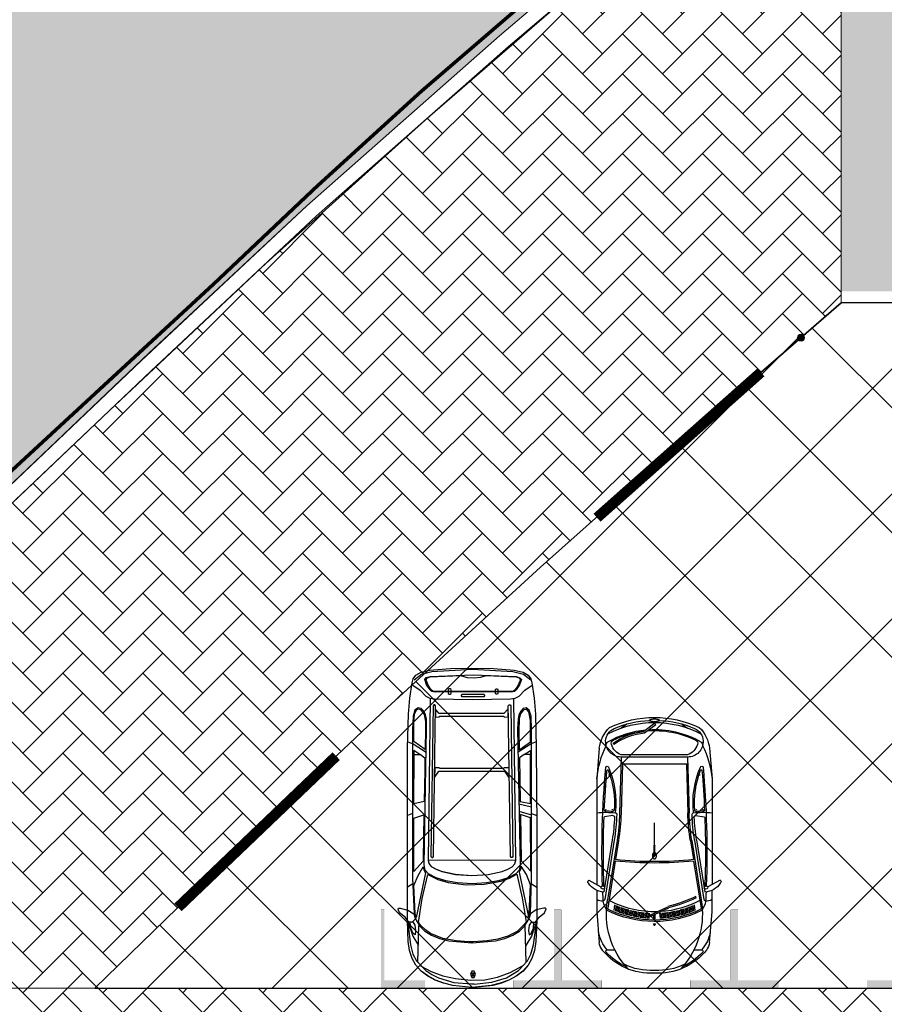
# Model space of a CAD drawing. Header units: millimetres. Extents: x 747415 to 1601423, y -236173 to 551995.
# Tile 247 of 256: x 995564 to 1007795, y 176898 to 190835. Entities that reach past the tile are written whole.
import ezdxf

# ---------------------------------------------------------------- set-up
doc = ezdxf.new("R2010")
doc.units = ezdxf.units.MM
doc.header["$LTSCALE"] = 100
doc.header["$MEASUREMENT"] = 0
doc.linetypes.add('DASHED2', pattern=[9.525, 6.35, -3.175])
doc.layers.get('0').update_dxf_attribs({"linetype": 'CONTINUOUS', "lineweight": 0})
for name, color, linetype, lineweight in [('T--A9032_HEKWERKEN', 8, 'CONTINUOUS', 0), ('T--A9041_VERHARDING_Wegen', 21, 'CONTINUOUS', 0), ('T--A9042_BEPLANTING', 90, 'CONTINUOUS', 0), ('T--L9032_HEKWERKEN', 7, 'CONTINUOUS', 0), ('T--L9041_VERHARDING_Trottoir', 8, 'CONTINUOUS', 0), ('T--L9042_BEPLANTING', 90, 'CONTINUOUS', 0), ('T--L9067_BEHEERVOORZIENING_Belijning', 7, 'DASHED2', 0), ('T--L9071_TERREINMEUBILAIR_Bank', 250, 'CONTINUOUS', 0)]:
    doc.layers.add(name, color=color, linetype=linetype, lineweight=lineweight)
for name, color, linetype in [('T--A9041_VERHARDING_Parkeren', 9, 'CONTINUOUS'), ('T--L9041_VERHARDING_Wegen', 7, 'CONTINUOUS'), ('T--L9082_INRICHTING_SPECIFIEK_Auto', 8, 'CONTINUOUS')]:
    doc.layers.add(name, color=color, linetype=linetype)
doc.layers.add('T--A9072_BELIJNING', color=7, linetype='CONTINUOUS', lineweight=0, true_color=0xffffff)

# ---------------------------------------------------------------- blocks, each defined once
blk = doc.blocks.new('auto111')
at = {"linetype": 'Continuous'}
for points in [[(3685, 1817), (3756, 1799), (3801, 1840), (3799, 1888), (3728, 1941), (3669, 2020), (3616, 2040), (3601, 2033), (3601, 2010), (3629, 1901), (3685, 1817)], [(4315, 1842), (4203, 1878), (4073, 1898), (3776, 1908), (2462, 1908), (1334, 1906), (854, 1893), (628, 1875), (414, 1842), (356, 1824), (305, 1789), (262, 1715), (234, 1593), (211, 1299), (203, 994), (211, 689), (234, 396), (262, 272), (305, 201), (356, 163), (412, 147), (628, 114), (854, 94), (1334, 84), (2462, 79), (3776, 79), (4073, 89), (4200, 112), (4315, 147), (4411, 201), (4495, 274), (4564, 369), (4622, 475), (4665, 595), (4698, 724), (4724, 994), (4698, 1265), (4665, 1395), (4620, 1514), (4564, 1621), (4493, 1713), (4411, 1789), (4315, 1842)], [(369, 1814), (290, 1710), (252, 1560), (221, 989), (252, 414), (290, 264), (369, 160)], [(445, 1832), (518, 1728), (600, 1647), (630, 1591), (640, 1525), (648, 986), (640, 450), (630, 381), (600, 328), (518, 247), (445, 142)], [(2988, 1669), (1062, 1636), (928, 1639), (864, 1652), (816, 1677), (778, 1713), (765, 1756), (798, 1802), (887, 1827), (1072, 1835), (2523, 1835), (3179, 1835), (3679, 1814), (3773, 1784), (3857, 1733), (3928, 1659), (3984, 1568), (4030, 1456), (4063, 1321), (4094, 994), (4094, 991), (4094, 991), (4063, 661), (4030, 529), (3984, 414), (3926, 323), (3857, 252), (3773, 201), (3679, 168), (3179, 150), (2523, 150), (1072, 150), (887, 155), (798, 183), (765, 226), (778, 269), (816, 305), (864, 333), (928, 343), (1062, 348), (2988, 313), (3065, 325), (3118, 376), (3171, 483), (3214, 618), (3245, 788), (3258, 991), (3260, 991), (3258, 991), (3245, 1197), (3214, 1365), (3171, 1499), (3118, 1609), (3065, 1657), (2988, 1669)], [(1357, 1657), (1245, 1817), (1072, 1819), (989, 1819), (854, 1807), (793, 1779), (783, 1753), (790, 1723), (859, 1669), (958, 1652), (1062, 1652), (1357, 1657)], [(1248, 1901), (1276, 1827), (1395, 1644)], [(1428, 1730), (1372, 1819), (1431, 1819)], [(2094, 1669), (2124, 1817), (1428, 1814), (1428, 1723), (1474, 1659), (1652, 1662), (2094, 1669)], [(2264, 1835), (2290, 1908)], [(2937, 1685), (3085, 1819), (2328, 1817), (2279, 1675), (2912, 1685), (2937, 1685)], [(3103, 1652), (3733, 1784), (3677, 1799), (3280, 1817), (3138, 1756), (3019, 1685), (3062, 1675), (3103, 1652)], [(3260, 1832), (3303, 1906)], [(4678, 963), (4650, 714), (4587, 506), (4487, 338), (4350, 208), (4254, 160), (4122, 122), (3776, 79), (4073, 89), (4203, 112), (4317, 147), (4411, 198), (4493, 272), (4561, 361), (4617, 463), (4663, 577), (4696, 701), (4724, 963), (4724, 963), (4724, 966), (4724, 973), (4724, 976), (4724, 996), (4696, 1265), (4665, 1393), (4620, 1512), (4561, 1619), (4493, 1713), (4411, 1789), (4315, 1842), (4203, 1878), (4073, 1898), (3776, 1908), (4122, 1865), (4254, 1830), (4350, 1779), (4487, 1647), (4543, 1563), (4589, 1469), (4653, 1253), (4676, 999), (4676, 963), (4678, 963)], [(3779, 1906), (4000, 1832), (4132, 1753)], [(3794, 1832), (3845, 1802), (3918, 1794), (3982, 1799), (3959, 1827), (3888, 1860), (3806, 1868)], [(3804, 1751), (3466, 1697), (3128, 1619), (3197, 1479), (3240, 1329), (3270, 1075), (3265, 823), (3220, 579), (3179, 465), (3123, 361), (3456, 285), (3796, 229), (3829, 249), (3931, 356), (4000, 485), (4043, 630), (4066, 778), (4078, 976), (4078, 996), (4078, 1039), (4063, 1220), (4030, 1405), (3961, 1581), (3911, 1654), (3847, 1720), (3804, 1751)], [(4371, 1758), (3847, 1746)], [(4421, 1723), (4500, 1573), (4561, 1408), (4599, 1225), (4620, 1011), (4615, 813), (4579, 633), (4513, 452), (4414, 269)], [(325, 1588), (300, 978), (325, 369), (341, 315), (366, 295), (440, 320), (513, 369), (536, 394), (544, 442), (539, 978), (544, 1514), (536, 1560), (513, 1586), (440, 1636), (366, 1662), (338, 1642), (325, 1588)], [(343, 325), (369, 310), (391, 315), (455, 346), (516, 389), (531, 409), (536, 445), (531, 978), (536, 1512), (529, 1550), (511, 1573), (445, 1616), (374, 1644), (348, 1634), (330, 1588), (318, 1372), (310, 1156), (335, 1060), (343, 961), (333, 872), (310, 790), (318, 579), (330, 369), (343, 325)], [(643, 1586), (2927, 1616), (2973, 1601), (3016, 1563), (3052, 1502), (3082, 1423), (3125, 1225), (3141, 994), (3125, 765), (3082, 567), (3052, 488), (3016, 427), (2973, 389), (2927, 374), (643, 404)], [(739, 1545), (2871, 1575), (2887, 1563), (2887, 1550), (2871, 1540), (739, 1509), (724, 1522), (724, 1532), (739, 1545)], [(2925, 374), (2927, 1616), (2970, 1606), (3011, 1570), (3047, 1509), (3077, 1428), (3123, 1227), (3141, 994), (3125, 765), (3082, 567), (3052, 488), (3016, 427), (2973, 386), (2925, 374)], [(785, 1512), (900, 1512), (892, 1456), (887, 1454), (887, 544), (892, 544), (900, 478), (780, 480), (844, 539), (846, 541), (846, 1459), (844, 1461), (785, 1512)], [(1614, 1522), (1753, 1525), (1664, 1461), (1664, 536), (1764, 468), (1616, 468), (1616, 541), (1626, 544), (1626, 1454), (1616, 1459), (1614, 1522)], [(574, 1319), (574, 1301), (564, 1291), (508, 1291), (498, 1301), (498, 1319), (508, 1329), (564, 1329), (574, 1319)], [(607, 1136), (607, 821), (600, 811), (590, 811), (579, 821), (579, 1136), (590, 1146), (600, 1146), (607, 1136)], [(4495, 963), (4495, 978), (4495, 994), (4538, 1016), (4584, 994), (4584, 978), (4584, 963), (4538, 943), (4495, 963)], [(4521, 973), (4521, 978), (4521, 986), (4538, 996), (4559, 986), (4559, 978), (4559, 973), (4538, 963), (4521, 973)], [(574, 635), (574, 656), (564, 663), (508, 663), (498, 656), (498, 635), (508, 628), (564, 628), (574, 635)], [(739, 445), (2871, 414), (2887, 427), (2887, 440), (2871, 450), (739, 480), (724, 468), (724, 455), (739, 445)], [(1359, 325), (1248, 168), (1072, 165), (945, 165), (821, 188), (785, 224), (798, 269), (851, 310), (917, 328), (1095, 333), (1359, 325)], [(1248, 84), (1276, 158), (1395, 341)], [(2091, 313), (2122, 168), (1428, 168), (1428, 257), (1476, 323), (2091, 313)], [(2127, 330), (2168, 153)], [(2231, 330), (2282, 153)], [(2932, 300), (3080, 163), (3026, 163), (2325, 168), (2277, 310), (2932, 300)], [(3095, 328), (3723, 196), (3679, 186), (3270, 165), (3125, 221), (3009, 300), (3054, 308), (3095, 328)], [(1428, 257), (1370, 168), (1431, 168)], [(2262, 153), (2290, 79)], [(3260, 153), (3303, 76)], [(3685, 168), (3753, 188), (3801, 145), (3799, 97), (3728, 43), (3667, -33), (3613, -56), (3601, -46), (3601, -23), (3626, 84), (3685, 168)], [(3779, 79), (4000, 153), (4132, 234)], [(3794, 153), (3845, 183), (3918, 193), (3982, 186), (3959, 158), (3888, 125), (3806, 119)], [(4371, 229), (3847, 241)]]:
    blk.add_lwpolyline(points, dxfattribs=at)
blk = doc.blocks.new('auto64')
for points in [[(-2305, 929), (-2398, 757)], [(-3184, 780), (-2750, 815), (-2446, 815)], [(-1737, 568), (-2574, 701)], [(-1732, 597), (-2470, 715)], [(-436, 780), (-870, 815), (-2366, 815)], [(-1389, 587), (-1404, 705)], [(-3290, 559), (-3290, 669)], [(-2651, 564), (-2732, 572)], [(-2032, 554), (-2698, 660)], [(-1743, 528), (-2580, 662)], [(-2555, 593), (-2536, 585)], [(-2702, 428), (-2782, 435)], [(-2696, 448), (-2776, 455)], [(-2689, 467), (-2769, 474)], [(-2682, 487), (-2763, 494)], [(-2675, 506), (-2755, 513)], [(-2667, 526), (-2748, 533)], [(-2659, 545), (-2740, 552)], [(-1746, 509), (-2012, 551)], [(-660, 453), (-1355, 472)], [(-560, 470), (-1354, 492)], [(-660, 470), (-660, -470)], [(-560, 470), (-560, -470)], [(-530, 470), (-530, -470)], [(-93, 390), (-149, 470)], [(-2739, 291), (-2817, 298)], [(-2735, 311), (-2813, 318)], [(-2730, 330), (-2809, 337)], [(-2725, 350), (-2804, 357)], [(-2720, 370), (-2799, 377)], [(-2714, 389), (-2794, 396)], [(-2709, 409), (-2788, 416)], [(-2763, 133), (-2841, 140)], [(-2762, 153), (-2839, 159)], [(-2760, 172), (-2837, 179)], [(-2758, 192), (-2834, 199)], [(-2754, 212), (-2832, 219)], [(-2751, 232), (-2828, 239)], [(-2747, 252), (-2825, 259)], [(-2743, 271), (-2821, 278)], [(-2697, 199), (-2820, -67), (-2802, -75), (-2678, 192)], [(-2940, -5), (-2921, -13), (-2921, 0), (-2921, 13), (-2940, 5)], [(-2769, 73), (-2846, 80)], [(-2767, 93), (-2845, 100)], [(-2765, 113), (-2843, 120)], [(-2842, 10), (-2785, 10)], [(-1960, 5), (-1810, 5)], [(-1805, 0), (-1490, 0)], [(-216, -141), (-98, 18), (-82, 6), (-197, -148)], [(-2769, -73), (-2846, -80)], [(-2767, -93), (-2845, -100)], [(-2765, -113), (-2843, -120)], [(-2842, -10), (-2794, -10)], [(-2763, -133), (-2841, -140)], [(-1960, -5), (-1810, -5)], [(-2762, -153), (-2839, -159)], [(-2760, -172), (-2837, -179)], [(-2758, -192), (-2834, -199)], [(-2754, -212), (-2832, -219)], [(-2751, -232), (-2828, -239)], [(-2747, -252), (-2825, -259)], [(-2743, -271), (-2821, -278)], [(-2739, -291), (-2817, -298)], [(-2735, -311), (-2813, -318)], [(-2730, -330), (-2809, -337)], [(-2725, -350), (-2804, -357)], [(-2720, -370), (-2799, -377)], [(-2714, -389), (-2794, -396)], [(-2709, -409), (-2788, -416)], [(-93, -390), (-149, -470)], [(-2702, -428), (-2782, -435)], [(-2696, -448), (-2776, -455)], [(-2689, -467), (-2769, -474)], [(-2682, -487), (-2763, -494)], [(-2675, -506), (-2755, -513)], [(-2667, -526), (-2748, -533)], [(-2659, -545), (-2740, -552)], [(-2032, -554), (-2698, -660)], [(-1743, -528), (-2580, -662)], [(-1746, -509), (-2012, -551)], [(-660, -453), (-1355, -472)], [(-560, -470), (-1354, -492)], [(-3290, -669), (-3290, -559)], [(-2651, -564), (-2732, -572)], [(-1737, -568), (-2574, -701)], [(-1732, -597), (-2470, -715)], [(-1389, -587), (-1404, -705)], [(-378, -572), (-361, -583)], [(-2446, -815), (-2750, -815), (-3184, -780)], [(-2305, -929), (-2398, -757)], [(-436, -780), (-870, -815), (-2366, -815)]]:
    blk.add_lwpolyline(points)
for centre, radius, start, end in [((-2200, 703), 271, 122.5061, 177.3807), ((-2326, 918), 24, 28.4487, 144.8117), ((-2747, 53), 874, 128.5195, 183.4666), ((-3167, 580), 200, 94.6669, 128.5195), ((-2919, 231), 573, 102.481, 130.272), ((-2566, 466), 260, 97.9758, 129.7902), ((-2433, 727), 169, 148.6333, 180.9564), ((-1914, -11589), 12332, 92.5802, 93.2009), ((-2568, 738), 36.8, 201.7756, 261.8193), ((-2397, 726), 31.7, 91.422, 214.9423), ((-2413, 734), 28.1, 248.5131, 57.8511), ((-1911, -12958), 13680, 87.9174, 92.0179), ((-1911, -12958), 13700, 84.9558, 91.981), ((-1414, 703), 10, 7.2745, 87.9174), ((-2583, 684), 1241, 353.7279, 6.0623), ((-2583, 684), 1261, 355.3159, 0.6912), ((-1312, 699), 10, 87.4901, 180.6912), ((-1911, -12958), 13680, 85.1291, 87.4901), ((-1012, -605), 1427, 64.4533, 84.2811), ((-500, 275), 509, 45.0724, 82.7817), ((-2779, -464), 1143, 86.7478, 133.301), ((-2747, 53), 854, 132.4061, 156.0666), ((-3310, 669), 20, 0, 132.4061), ((-1377, 0), 1511, 153.8364, 206.6643), ((-1377, 0), 1491, 154.1833, 205.8167), ((-1377, 0), 1373, 152.0676, 176.1797), ((-2715, 657), 20, 86.7478, 153.8364), ((-2701, 641), 20, 80.9423, 154.1833), ((-2779, -464), 1143, 79.9751, 86.7478), ((-87, -521), 2707, 155.7055, 164.5863), ((-87, -521), 2687, 155.7055, 164.6216), ((-1271, 3491), 2960, 260.9423, 268.0852), ((-1271, 3491), 2930, 260.9423, 267.2804), ((-1409, 584), 20, 267.2804, 7.2745), ((-1209, 1822), 1276, 263.6929, 293.3519), ((-1317, 580), 10, 175.3159, 265.0494), ((-1209, 1822), 1256, 265.0494, 291.5959), ((-1306, 688), 2.5, 90, 270), ((-1306, 596), 2.5, 90, 270), ((-1306, 688), 2.5, 270, 90), ((-1306, 596), 2.5, 270, 90), ((-815, 641), 2.5, 90, 270), ((-815, 641), 2.5, 270, 90), ((-750, 663), 10, 291.5959, 85.1291), ((-708, 669), 20, 284.8612, 84.9558), ((-340, 470), 220, 87.5524, 180.0097), ((-306, 380), 241, 108.384, 158.1789), ((-399, 610), 72.8, 40.2199, 88.4107), ((-366, 562), 50, 26.3311, 108.384), ((-1502, 0), 1332, 356.4569, 29.5582), ((-339, 490), 200, 22.8604, 87.5524), ((-1502, 0), 1317, 355.4418, 26.3311), ((-1502, 0), 1432, 332.6464, 27.3536), ((-1502, 0), 1462, 2.7376, 22.8604), ((-1502, 0), 1502, 334.9815, 25.0185), ((-2747, 53), 834, 153.1339, 183.4666), ((3447, 0), 5507, 174.225, 185.775), ((3447, 0), 5487, 174.2369, 185.7631), ((-1271, 3491), 3020, 260.9423, 268.4089), ((-1271, 3491), 3000, 260.9423, 268.4089), ((-1369, 553), 20, 268.0852, 348.1357), ((-1462, 3510), 2979, 271.7693, 271.819), ((-2938, 0), 5, 112.786, 247.214), ((-2842, 0), 10, 90, 270), ((-1377, 0), 1373, 178.392, 207.9324), ((-1992, 0), 13, 140.4731, 180), ((-1992, 0), 13, 180, 219.5269), ((-1975, -14), 34.9, 116.6567, 140.4731), ((-1964, -36), 60, 101.7464, 116.6567), ((-1956, -72), 96.5, 90, 101.7464), ((-1960, 0), 5, 90, 270), ((-1956, -72), 96.5, 78.2536, 90), ((-1949, -36), 60, 63.3433, 78.2536), ((-1938, -14), 34.9, 39.5269, 63.3433), ((-1921, 0), 13, 22.6244, 39.5269), ((-1810, 0), 5, 270, 90), ((185, 0), 245, 173.2506, 180), ((185, 0), 245, 180, 186.7494), ((73, 13), 132, 164.0546, 173.2506), ((3, 33), 59.3, 145.403, 164.0546), ((-40, 63), 7.21, 90, 145.403), ((-40, 63), 7.21, 34.597, 90), ((-83, 33), 59.3, 15.9454, 34.597), ((-153, 13), 132, 6.7494, 15.9454), ((-265, 0), 245, 0, 6.7494), ((-265, 0), 245, 353.2506, 0), ((-2747, -53), 874, 176.5334, 231.4805), ((-2747, -53), 834, 176.5334, 206.8661), ((-1975, 14), 34.9, 219.5269, 243.3433), ((-1964, 36), 60, 243.3433, 258.2536), ((-1956, 72), 96.5, 258.2536, 270), ((-1956, 72), 96.5, 270, 281.7464), ((-1949, 36), 60, 281.7464, 296.6567), ((-1938, 14), 34.9, 296.6567, 320.4731), ((-1921, 0), 13, 320.4731, 337.3756), ((-1502, 0), 1332, 330.4418, 354.8462), ((-1502, 0), 1462, 337.1396, 357.2624), ((73, -13), 132, 186.7494, 195.9454), ((3, -33), 59.3, 195.9454, 214.597), ((-40, -63), 7.21, 214.597, 270), ((-40, -63), 7.21, 270, 325.403), ((-83, -33), 59.3, 325.403, 344.0546), ((-153, -13), 132, 344.0546, 353.2506), ((-1133, -43), 922, 324.9998, 353.9253), ((-1133, -43), 942, 324.9998, 353.5912), ((-1502, 0), 1317, 333.6689, 353.7639), ((-2779, 464), 1143, 226.699, 280.0249), ((-2747, -53), 854, 203.9334, 227.5939), ((-1271, -3491), 3020, 91.5911, 99.0577), ((-1271, -3491), 3000, 91.5911, 99.0577), ((-1271, -3491), 2960, 91.9167, 99.0577), ((-1462, -3510), 2979, 88.1848, 88.2307), ((-1369, -553), 20, 6.1809, 91.9167), ((-1209, -1822), 1276, 66.6481, 96.3071), ((-2583, -684), 1241, 353.9377, 6.1809), ((-340, -470), 220, 179.9903, 272.4476), ((-306, -380), 241, 201.8211, 251.616), ((-3310, -669), 20, 227.5939, 0), ((-2919, -231), 573, 229.728, 257.519), ((-2566, -466), 260, 230.2098, 262.0242), ((-2701, -641), 20, 205.8167, 279.0577), ((-1911, 12958), 13700, 268.019, 275.0515), ((-1271, -3491), 2930, 92.7196, 99.0577), ((-1409, -584), 20, 352.7255, 92.7196), ((-1316, -585), 10, 87.1473, 184.478), ((-2583, -684), 1261, 359.3088, 4.478), ((-1209, -1822), 1256, 68.4041, 94.9506), ((-1911, 12958), 13680, 272.5099, 274.8709), ((-1911, 12958), 13680, 272.5099, 274.7965), ((-1306, -596), 2.5, 90, 270), ((-1306, -688), 2.5, 90, 270), ((-1306, -596), 2.5, 270, 90), ((-1306, -688), 2.5, 270, 90), ((-1012, 605), 1427, 275.7189, 295.5467), ((-815, -641), 2.5, 90, 270), ((-815, -641), 2.5, 270, 90), ((-750, -663), 10, 274.8709, 68.4041), ((-708, -669), 20, 275.0442, 75.1388), ((-500, -275), 509, 277.2183, 314.9276), ((-399, -610), 72.8, 271.5893, 319.7801), ((-366, -562), 50, 251.616, 333.6689), ((-339, -490), 200, 272.4476, 337.1396), ((-3167, -580), 200, 231.4805, 265.3331), ((-2568, -738), 36.8, 98.1807, 158.2244), ((-2433, -727), 169, 179.0436, 211.3667), ((-1914, 11589), 12332, 266.7991, 267.4198), ((-2200, -703), 271, 182.6193, 237.4939), ((-2397, -726), 31.7, 145.0577, 268.578), ((-2413, -734), 28.1, 302.1489, 111.4869), ((-1911, 12958), 13680, 267.9821, 272.0826), ((-1414, -703), 10, 272.0826, 352.7255), ((-1312, -699), 10, 179.3088, 272.5099), ((-2326, -918), 24, 215.1883, 331.5513)]:
    blk.add_arc(centre, radius, start, end)
blk = doc.blocks.new('9041_parkeerplaats_2500x5000_hoeklijn')
at = {"layer": 'T--A9072_BELIJNING', "linetype": 'Continuous'}
h = blk.add_hatch(color=256, dxfattribs=at)
h.paths.add_polyline_path([(-1200, -1390), (-1250, -1390), (-1250, -2500), (-625, -2500), (-625, -2390), (-1200, -2390)])
h.paths.add_polyline_path([(1250, -1390), (1200, -1390), (1200, -2390), (625, -2390), (625, -2500), (1250, -2500)])
at = {"layer": 'T--L9067_BEHEERVOORZIENING_Belijning', "const_width": 1}
for points in [[(-1200, -1390), (-1250, -1390), (-1250, -2500), (-625, -2500), (-625, -2390), (-1200, -2390)], [(1250, -1390), (1200, -1390), (1200, -2390), (625, -2390), (625, -2500), (1250, -2500)]]:
    blk.add_lwpolyline(points, close=True, dxfattribs=at)
blk = doc.blocks.new('*U249')
at = {"layer": 'T--L9067_BEHEERVOORZIENING_Belijning'}
blk.add_blockref('9041_parkeerplaats_2500x5000_hoeklijn', (0, 1945, 0), dxfattribs=at)
blk = doc.blocks.new('*U250')
at = {"layer": 'T--L9067_BEHEERVOORZIENING_Belijning', "color": 0, "linetype": 'ByBlock', "lineweight": -2, "transparency": 16777216}
for p in [(0, 0), (2500, 0), (5000, 0), (7500, 0), (10000, 0), (12500, 0), (15000, 0), (17500, 0), (20000, 0), (22500, 0)]:
    blk.add_blockref('*U249', p, dxfattribs=at)

msp = doc.modelspace()

# ---------------------------------------------------------------- hatches: boundary and pattern name
at = {"layer": 'T--A9032_HEKWERKEN'}
h = msp.add_hatch(color=256, dxfattribs=at)
edge = h.paths.add_edge_path()
edge.add_arc((1006616.644, 186334.236), 50, 0, 360)
at = {"layer": 'T--A9041_VERHARDING_Parkeren', "linetype": 'Continuous'}
h = msp.add_hatch(dxfattribs=at)
h.set_pattern_fill('ANSI37', color=256, scale=10000, style=0)
h.paths.add_polyline_path([(1025986.379, 186825.106), (1007183.626, 186825.106), (1005128.071, 185045.49), (1002930.902, 183085.835), (1000762.76, 181093.877), (998624.085, 179070.012), (996628.589, 177125.106), (1025986.379, 177125.106)])
at = {"layer": 'T--A9041_VERHARDING_Wegen', "linetype": 'Continuous'}
h = msp.add_hatch(dxfattribs=at)
h.set_pattern_fill('AR-HBONE', color=256, scale=100, style=0)
h.paths.add_polyline_path([(1005128.071, 185045.49), (1007183.626, 186825.106), (1007183.626, 193125.106), (1005643.81, 193125.106), (1003582.23, 191393.764), (1001292.687, 189407.967), (999044.492, 187384.236), (996833.928, 185304.795), (994638.291, 183217.542), (992436.358, 181154.52), (990238.105, 179048.427), (988380.084, 177125.106), (996628.589, 177125.106), (998624.085, 179070.012), (1000762.76, 181093.877), (1002930.902, 183085.835)])
h = msp.add_hatch(dxfattribs=at)
h.set_pattern_fill('AR-HBONE', color=256, scale=100, style=0)
h.paths.add_polyline_path([(1077408.673, 193125.106), (1077408.673, 186989.02), (1007183.626, 186989.02), (1007183.626, 193125.106)])
h = msp.add_hatch(dxfattribs=at)
h.set_pattern_fill('AR-HBONE', color=256, scale=100, style=0)
h.paths.add_polyline_path([(1032481.612, 174692.904), (1033186.379, 174692.904), (1033186.379, 174725.108), (1033475.434, 174725.108), (1033475.434, 177125.106), (1025986.379, 177125.106), (1023798.726, 177125.106), (1022548.726, 177125.106), (1020048.726, 177125.106), (1017548.726, 177125.106), (1015048.726, 177125.106), (1012548.726, 177125.106), (1010048.726, 177125.106), (1007548.726, 177125.106), (1005048.726, 177125.106), (1002548.726, 177125.106), (1001298.726, 177125.106), (1000986.379, 177125.106), (988380.084, 177125.106), (988139.53, 176864.882), (986076.735, 174640.01), (984125.968, 172497.627), (983792.262, 172125.106), (993486.379, 172125.106), (995986.379, 172125.106), (998486.379, 172125.106), (1000986.379, 172125.106), (1003486.379, 172125.106), (1005986.379, 172125.106), (1008486.379, 172125.106), (1010986.379, 172125.106), (1013486.379, 172125.106), (1015986.379, 172125.106), (1018486.379, 172125.106), (1020986.379, 172125.106), (1023486.379, 172125.106), (1025986.379, 172125.106), (1032481.612, 172125.106)])
at = {"layer": 'T--A9042_BEPLANTING'}
h = msp.add_hatch(dxfattribs=at)
h.set_pattern_fill('GRASS', color=256, scale=1500, style=0)
edge = h.paths.add_edge_path()
edge.add_line((1194589.183, 247525.193), (1194593.64, 247264.881))
edge.add_line((1194593.64, 247264.881), (1189597.042, 247120.843))
edge.add_line((1189597.042, 247120.843), (1179615.176, 246734.424))
edge.add_line((1179615.176, 246734.424), (1169673.169, 246260.926))
edge.add_line((1169673.169, 246260.926), (1159743.156, 245284.429))
edge.add_line((1159743.156, 245284.429), (1149794.302, 244232.037))
edge.add_line((1149794.302, 244232.037), (1139904.319, 243419.621))
edge.add_line((1139904.319, 243419.621), (1138613.747, 243325.021))
edge.add_line((1138613.747, 243325.021), (1135690.007, 243117.197))
edge.add_line((1135690.007, 243117.197), (1132771.926, 242932.503))
edge.add_line((1132771.926, 242932.503), (1129859.398, 242758.599))
edge.add_line((1129859.398, 242758.599), (1126616.556, 242566.575))
edge.add_line((1126616.556, 242566.575), (1123385.964, 242364.695))
edge.add_line((1123385.964, 242364.695), (1120184.728, 242139.833))
edge.add_line((1120184.728, 242139.833), (1117014.113, 241880.011))
edge.add_line((1117014.113, 241880.011), (1113876.289, 241570.228))
edge.add_line((1113876.289, 241570.228), (1110773.76, 241198.319))
edge.add_line((1110773.76, 241198.319), (1107692.214, 240764.72))
edge.add_line((1107692.214, 240764.72), (1104624.361, 240306.925))
edge.add_line((1104624.361, 240306.925), (1101572.465, 239835.828))
edge.add_line((1101572.465, 239835.828), (1100403.086, 239650.924))
edge.add_line((1100403.086, 239650.924), (1097780.987, 239217.99))
edge.add_line((1097780.987, 239217.99), (1095157.329, 238732.83))
edge.add_line((1095157.329, 238732.83), (1092526.922, 238274.052))
edge.add_line((1092526.922, 238274.052), (1089457.602, 237766.051))
edge.add_line((1089457.602, 237766.051), (1086388.73, 237224.846))
edge.add_line((1086388.73, 237224.846), (1083401.545, 236651.668))
edge.add_line((1083401.545, 236651.668), (1080469.385, 236024.459))
edge.add_line((1080469.385, 236024.459), (1077519.444, 235269.823))
edge.add_line((1077519.444, 235269.823), (1074567.867, 234454.498))
edge.add_line((1074567.867, 234454.498), (1071611.505, 233602.32))
edge.add_line((1071611.505, 233602.32), (1068661.406, 232725.291))
edge.add_line((1068661.406, 232725.291), (1065719.424, 231822.381))
edge.add_line((1065719.424, 231822.381), (1062684.54, 230856.109))
edge.add_line((1062684.54, 230856.109), (1059866.196, 229920.836))
edge.add_line((1059866.196, 229920.836), (1056845.381, 228880.035))
edge.add_line((1056845.381, 228880.035), (1054034.15, 227860.451))
edge.add_line((1054034.15, 227860.451), (1051908.682, 227043.859))
edge.add_line((1051908.682, 227043.859), (1051192.354, 226766.278))
edge.add_line((1051192.354, 226766.278), (1050671.69, 226564.519))
edge.add_line((1050671.69, 226564.519), (1049927.631, 226262.62))
edge.add_line((1049927.631, 226262.62), (1049070.32, 225903.54))
edge.add_line((1049070.32, 225903.54), (1048360.834, 225606.376))
edge.add_line((1048360.834, 225606.376), (1045574.185, 224396.868))
edge.add_line((1045574.185, 224396.868), (1042746.023, 223102.062))
edge.add_line((1042746.023, 223102.062), (1039916.204, 221736.561))
edge.add_line((1039916.204, 221736.561), (1037264.038, 220364.549))
edge.add_line((1037264.038, 220364.549), (1036639.036, 220037.907))
edge.add_line((1036639.036, 220037.907), (1035761.731, 219567.084))
edge.add_line((1035761.731, 219567.084), (1034455.173, 218860.02))
edge.add_line((1034455.173, 218860.02), (1031834.519, 217415.207))
edge.add_line((1031834.519, 217415.207), (1029063.532, 215837.52))
edge.add_line((1029063.532, 215837.52), (1026493.513, 214322.916))
edge.add_line((1026493.513, 214322.916), (1023661.374, 212596.81))
edge.add_line((1023661.374, 212596.81), (1021148.701, 211011.913))
edge.add_line((1021148.701, 211011.913), (1018664.489, 209394.723))
edge.add_line((1018664.489, 209394.723), (1016111.63, 207674.051))
edge.add_line((1016111.63, 207674.051), (1013541.964, 205866.676))
edge.add_line((1013541.964, 205866.676), (1011054.819, 204060.939))
edge.add_line((1011054.819, 204060.939), (1008551.61, 202180.933))
edge.add_line((1008551.61, 202180.933), (1006071.977, 200261.271))
edge.add_line((1006071.977, 200261.271), (1003623.026, 198305.877))
edge.add_line((1003623.026, 198305.877), (1001255.469, 196356.541))
edge.add_line((1001255.469, 196356.541), (998895.97, 194358.237))
edge.add_line((998895.97, 194358.237), (996592.894, 192340.973))
edge.add_line((996592.894, 192340.973), (994271.188, 190253.094))
edge.add_line((994271.188, 190253.094), (992089.799, 188232.713))
edge.add_line((992089.799, 188232.713), (989855.126, 186096.735))
edge.add_line((989855.126, 186096.735), (987565.682, 183840.779))
edge.add_line((987565.682, 183840.779), (985556.73, 181812.43))
edge.add_line((985556.73, 181812.43), (983340.235, 179499.914))
edge.add_line((983340.235, 179499.914), (981234.422, 177237.565))
edge.add_line((981234.422, 177237.565), (979162.94, 174943.215))
edge.add_line((979162.94, 174943.215), (977214.691, 172724.59))
edge.add_line((977214.691, 172724.59), (975036.892, 170165.071))
edge.add_line((975036.892, 170165.071), (973160.412, 167901.106))
edge.add_line((973160.412, 167901.106), (971300.145, 165540.186))
edge.add_line((971300.145, 165540.186), (970653.489, 164750.347))
edge.add_line((970653.489, 164750.347), (969323.906, 163031.694))
edge.add_line((969323.906, 163031.694), (967532.389, 160664.585))
edge.add_line((967532.389, 160664.585), (965620.33, 158124.446))
edge.add_line((965620.33, 158124.446), (963729.485, 155559.861))
edge.add_line((963729.485, 155559.861), (962160.024, 153368.205))
edge.add_line((962160.024, 153368.205), (960583.853, 151476.839))
edge.add_line((960583.853, 151476.839), (957868.106, 147829.141))
edge.add_line((957868.106, 147829.141), (955546.579, 144354.957))
edge.add_line((955546.579, 144354.957), (952781.766, 139999.101))
edge.add_line((952781.766, 139999.101), (950228.309, 135925.671))
edge.add_line((950228.309, 135925.671), (947689.507, 131669.07))
edge.add_line((947689.507, 131669.07), (945836.511, 128467.426))
edge.add_line((945836.511, 128467.426), (939785.242, 117718.876))
edge.add_line((939785.242, 117718.876), (930712.869, 102774.401))
edge.add_line((930712.869, 102774.401), (922173.53, 90199.799))
edge.add_arc((831492.457, 157259.067), 112782.989, 306.60619454, 323.5168236, ccw=False)
edge.add_line((898746.269, 66722.183), (906881.323, 58450.839))
edge.add_arc((1039056.702, -43733.649), 167068.849, 138.06483794, 142.29247104, ccw=False)
edge.add_line((914773.924, 67916.66), (924725.806, 83316.857))
edge.add_line((924725.806, 83316.857), (935036.865, 100427.915))
edge.add_line((935036.865, 100427.915), (938271.243, 105214.41))
edge.add_line((938271.243, 105214.41), (944567.151, 115601.153))
edge.add_line((944567.151, 115601.153), (949536.685, 124088.131))
edge.add_line((949536.685, 124088.131), (954824.472, 132626.587))
edge.add_line((954824.472, 132626.587), (959827.89, 140132.671))
edge.add_line((959827.89, 140132.671), (963059.812, 145135.12))
edge.add_line((963059.812, 145135.12), (965500.197, 148828.356))
edge.add_line((965500.197, 148828.356), (966613.361, 150562.786))
edge.add_line((966613.361, 150562.786), (968025.373, 152669.584))
edge.add_line((968025.373, 152669.584), (969925.147, 155201.552))
edge.add_line((969925.147, 155201.552), (971712.101, 157704.465))
edge.add_line((971712.101, 157704.465), (973307.285, 159791.446))
edge.add_line((973307.285, 159791.446), (974380.773, 161326.936))
edge.add_line((974380.773, 161326.936), (975513.5, 162711.848))
edge.add_line((975513.5, 162711.848), (977022.752, 164676.523))
edge.add_line((977022.752, 164676.523), (979125.989, 167160.936))
edge.add_line((979125.989, 167160.936), (980701.644, 168861.659))
edge.add_line((980701.644, 168861.659), (983077.997, 171627.505))
edge.add_line((983077.997, 171627.505), (985074.319, 173856.029))
edge.add_line((985074.319, 173856.029), (986909.132, 175828.505))
edge.add_line((986909.132, 175828.505), (989063.699, 178159.256))
edge.add_line((989063.699, 178159.256), (991154.428, 180245.145))
edge.add_line((991154.428, 180245.145), (993121.205, 182057.606))
edge.add_line((993121.205, 182057.606), (995324.494, 184142.051))
edge.add_line((995324.494, 184142.051), (997280.219, 186006.612))
edge.add_line((997280.219, 186006.612), (999623.744, 188200.448))
edge.add_line((999623.744, 188200.448), (1002349.065, 190608.065))
edge.add_line((1002349.065, 190608.065), (1004754.956, 192653.066))
edge.add_line((1004754.956, 192653.066), (1007294.928, 194741.918))
edge.add_line((1007294.928, 194741.918), (1008978.786, 196161.928))
edge.add_line((1008978.786, 196161.928), (1011076.047, 197755.95))
edge.add_line((1011076.047, 197755.95), (1013065.241, 199247.814))
edge.add_line((1013065.241, 199247.814), (1015821.037, 201346.882))
edge.add_line((1015821.037, 201346.882), (1017686.716, 202722.52))
edge.add_line((1017686.716, 202722.52), (1020957.031, 204817.97))
edge.add_line((1020957.031, 204817.97), (1023228.197, 206313.401))
edge.add_line((1023228.197, 206313.401), (1026470.58, 208376.744))
edge.add_line((1026470.58, 208376.744), (1028603.548, 209658.432))
edge.add_line((1028603.548, 209658.432), (1030968.801, 211111.637))
edge.add_line((1030968.801, 211111.637), (1032974.557, 212278.47))
edge.add_line((1032974.557, 212278.47), (1034989.373, 213415.47))
edge.add_line((1034989.373, 213415.47), (1036654.679, 214452.728))
edge.add_line((1036654.679, 214452.728), (1038246.03, 215241.653))
edge.add_line((1038246.03, 215241.653), (1039948.347, 216202.761))
edge.add_line((1039948.347, 216202.761), (1041825.775, 217172.039))
edge.add_line((1041825.775, 217172.039), (1043014.131, 217759.859))
edge.add_line((1043014.131, 217759.859), (1045164.207, 218821.145))
edge.add_line((1045164.207, 218821.145), (1047341.541, 219812.404))
edge.add_line((1047341.541, 219812.404), (1050071.07, 221013.985))
edge.add_line((1050071.07, 221013.985), (1051244.22, 221490.97))
edge.add_line((1051244.22, 221490.97), (1052347.556, 221956.97))
edge.add_line((1052347.556, 221956.97), (1053649.506, 222430.47))
edge.add_line((1053649.506, 222430.47), (1054533.126, 222784.97))
edge.add_line((1054533.126, 222784.97), (1056086.056, 223306.47))
edge.add_line((1056086.056, 223306.47), (1057869.317, 223968.97))
edge.add_line((1057869.317, 223968.97), (1060574.556, 224929.97))
edge.add_line((1060574.556, 224929.97), (1063483.693, 225922.97))
edge.add_line((1063483.693, 225922.97), (1065608.903, 226631.593))
edge.add_line((1065608.903, 226631.593), (1069173.064, 227676.47))
edge.add_line((1069173.064, 227676.47), (1072281.977, 228625.637))
edge.add_line((1072281.977, 228625.637), (1075375.394, 229611.47))
edge.add_line((1075375.394, 229611.47), (1077123.927, 230119.62))
edge.add_line((1077123.927, 230119.62), (1080375.394, 230986.97))
edge.add_line((1080375.394, 230986.97), (1082892.594, 231747.063))
edge.add_line((1082892.594, 231747.063), (1087287.423, 232727.295))
edge.add_line((1087287.423, 232727.295), (1089726.851, 233304.236))
edge.add_line((1089726.851, 233304.236), (1092683.446, 233905.227))
edge.add_line((1092683.446, 233905.227), (1095564.394, 234529.046))
edge.add_line((1095564.394, 234529.046), (1098820.303, 235134.124))
edge.add_line((1098820.303, 235134.124), (1101429.17, 235680.801))
edge.add_line((1101429.17, 235680.801), (1102775.394, 235932.97))
edge.add_line((1102775.394, 235932.97), (1105482.445, 236248.973))
edge.add_line((1105482.445, 236248.973), (1107758.807, 236612.397))
edge.add_line((1107758.807, 236612.397), (1110496.735, 236978.709))
edge.add_line((1110496.735, 236978.709), (1115376.091, 237663.748))
edge.add_line((1115376.091, 237663.748), (1120160.891, 238162.648))
edge.add_line((1120160.891, 238162.648), (1122883.614, 238303.454))
edge.add_line((1122883.614, 238303.454), (1125390.669, 238461.915))
edge.add_line((1125390.669, 238461.915), (1128123.405, 238391.97))
edge.add_line((1128123.405, 238391.97), (1132768.171, 238736.47))
edge.add_line((1132768.171, 238736.47), (1135790.587, 239107.966))
edge.add_line((1135790.587, 239107.966), (1138342.94, 239481.456))
edge.add_line((1138342.94, 239481.456), (1142060.43, 239524.47))
edge.add_line((1142060.43, 239524.47), (1147419.918, 239838.053))
edge.add_line((1147419.918, 239838.053), (1152508.673, 240937.759))
edge.add_line((1152508.673, 240937.759), (1161790.445, 241405.25))
edge.add_line((1161790.445, 241405.25), (1166293.104, 242414.317))
edge.add_line((1166293.104, 242414.317), (1170003.913, 243136.47))
edge.add_line((1170003.913, 243136.47), (1182817.631, 243902.97))
edge.add_line((1182817.631, 243902.97), (1191677.387, 244103.47))
edge.add_line((1191677.387, 244103.47), (1200992.076, 244164.47))
edge.add_line((1200992.076, 244164.47), (1212315.556, 244345.47))
edge.add_line((1212315.556, 244345.47), (1212435.36, 247419.97))
edge.add_line((1212435.36, 247419.97), (1205479.36, 247503.517))
edge.add_line((1205479.36, 247503.517), (1202606.248, 247460.622))
edge.add_line((1202606.248, 247460.622), (1194593.64, 247264.881))

# ---------------------------------------------------------------- linework, layer by layer
at = {"layer": 'T--A9041_VERHARDING_Wegen', "linetype": 'Continuous'}
msp.add_lwpolyline([(1005128.071, 185045.49), (1007183.626, 186825.106), (1007183.626, 193125.106), (1005643.81, 193125.106), (1003582.23, 191393.764), (1001292.687, 189407.967), (999044.492, 187384.236), (996833.928, 185304.795), (994638.291, 183217.542), (992436.358, 181154.52), (990238.105, 179048.427), (988380.084, 177125.106), (996628.589, 177125.106), (998624.085, 179070.012), (1000762.76, 181093.877), (1002930.902, 183085.835)], close=True, dxfattribs=at)
at = {"layer": 'T--A9041_VERHARDING_Wegen', "linetype": 'Continuous', "const_width": 1}
msp.add_lwpolyline([(1077408.673, 193125.106), (1077408.673, 186989.02), (1007183.626, 186989.02), (1007183.626, 193125.106)], close=True, dxfattribs=at)
at = {"layer": 'T--A9041_VERHARDING_Wegen', "linetype": 'Continuous'}
msp.add_lwpolyline([(1033475.434, 174725.108), (1033475.434, 177125.106), (1025986.379, 177125.106), (1023798.726, 177125.106), (1022548.726, 177125.106), (1020048.726, 177125.106), (1017548.726, 177125.106), (1015048.726, 177125.106), (1012548.726, 177125.106), (1010048.726, 177125.106), (1007548.726, 177125.106), (1005048.726, 177125.106), (1002548.726, 177125.106), (1001298.726, 177125.106), (1000986.379, 177125.106), (988380.084, 177125.106), (988139.53, 176864.882)], dxfattribs=at)
at = {"layer": 'T--L9032_HEKWERKEN'}
for points, const_width in [([(995375.902, 184383.568), (996844.5, 185741.22), (998313.098, 187098.872), (999766.738, 188475.006), (1001245.244, 189821.861), (1002762.763, 191128.034), (1004267.793, 192445.183), (1005815.832, 193711.508), (1007368.406, 194972.266), (1008894.169, 196257.348), (1010466.803, 197492.994), (1012080.459, 198674.567), (1013664.244, 199923.427), (1015260.648, 201128.207), (1016878.233, 202313.376), (1018514.48, 203463.46), (1020176.166, 204576.475), (1021837.852, 205689.489), (1023517.871, 206774.631), (1025197.891, 207859.774), (1026901.427, 208907.612), (1028630.796, 209927.701)], 50), ([(1006049.662, 185843.366), (1003730.845, 183785.918)], 150), ([(1000040.947, 180410.813), (997803.325, 178270.06)], 150)]:
    msp.add_lwpolyline(points, dxfattribs=dict(at, const_width=const_width))
at = {"layer": 'T--L9041_VERHARDING_Trottoir', "color": 8}
msp.add_lwpolyline([(995377.34, 184192.134), (997397, 186117.968), (999623.744, 188200.448), (1002349.065, 190608.065), (1004754.948, 192653.055), (1007294.919, 194741.907), (1008978.778, 196161.918), (1011076.039, 197755.939), (1013065.233, 199247.804), (1015821.028, 201346.871), (1017686.708, 202722.51), (1020957.023, 204817.96), (1023228.189, 206313.39), (1026470.572, 208376.734), (1028603.54, 209658.422)], dxfattribs=at)
at = {"layer": 'T--L9041_VERHARDING_Trottoir', "linetype": 'Continuous'}
msp.add_lwpolyline([(995462.222, 183997.031), (997417.566, 185861.228), (999758.32, 188052.47), (1002480.048, 190456.913), (1004883.248, 192499.625), (1007422.918, 194588.23), (1009103.845, 196005.768), (1011196.558, 197596.333), (1013185.836, 199088.26), (1015940.983, 201186.834), (1017800.133, 202557.658), (1021065.979, 204650.245), (1023336.885, 206145.504), (1026575.791, 208206.635), (1028707.406, 209487.509)], dxfattribs=at)
at = {"layer": 'T--L9041_VERHARDING_Wegen', "const_width": 1}
for points in [[(1025986.379, 186825.106), (1025986.379, 177125.106), (996628.589, 177125.106)], [(1007183.626, 186825.106), (1025986.379, 186825.106)]]:
    msp.add_lwpolyline(points, dxfattribs=at)
at = {"layer": 'T--L9041_VERHARDING_Wegen'}
msp.add_lwpolyline([(996628.589, 177125.106), (998624.085, 179070.012), (1000762.76, 181093.877), (1002930.902, 183085.835), (1005128.071, 185045.49), (1007183.626, 186825.106)], dxfattribs=at)
msp.add_lwpolyline([(1025986.379, 186825.106), (1007183.626, 186825.106), (1005128.071, 185045.49), (1002930.902, 183085.835), (1000762.76, 181093.877), (998624.085, 179070.012), (996628.589, 177125.106), (1025986.379, 177125.106)], close=True, dxfattribs=at)
at = {"layer": 'T--L9042_BEPLANTING'}
msp.add_lwpolyline([(995324.494, 184142.051), (997280.219, 186006.612), (999623.744, 188200.448), (1002349.065, 190608.065), (1004754.956, 192653.066), (1007294.928, 194741.918), (1008978.786, 196161.928), (1011076.047, 197755.95), (1013065.241, 199247.814), (1015821.037, 201346.882), (1017686.716, 202722.52), (1020957.031, 204817.97), (1023228.197, 206313.401), (1026470.58, 208376.744), (1028603.548, 209658.432)], dxfattribs=at)
at = {"layer": 'T--L9071_TERREINMEUBILAIR_Bank'}
msp.add_circle((1006616.644, 186334.236), 50, dxfattribs=at)

# ---------------------------------------------------------------- block references
at = {"layer": 'T--L9067_BEHEERVOORZIENING_Belijning'}
msp.add_blockref('*U250', (1001923.726, 177680.106, 0.5), dxfattribs=at)
at = {"layer": 'T--L9082_INRICHTING_SPECIFIEK_Auto', "xscale": -1}
for name, p, rotation in [('auto111', (1002956, 181861), 89.9999999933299), ('auto64', (1004542.674, 180957.485), 270.0000000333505)]:
    msp.add_blockref(name, p, dxfattribs=dict(at, rotation=rotation))

doc.saveas('drawing.dxf')
